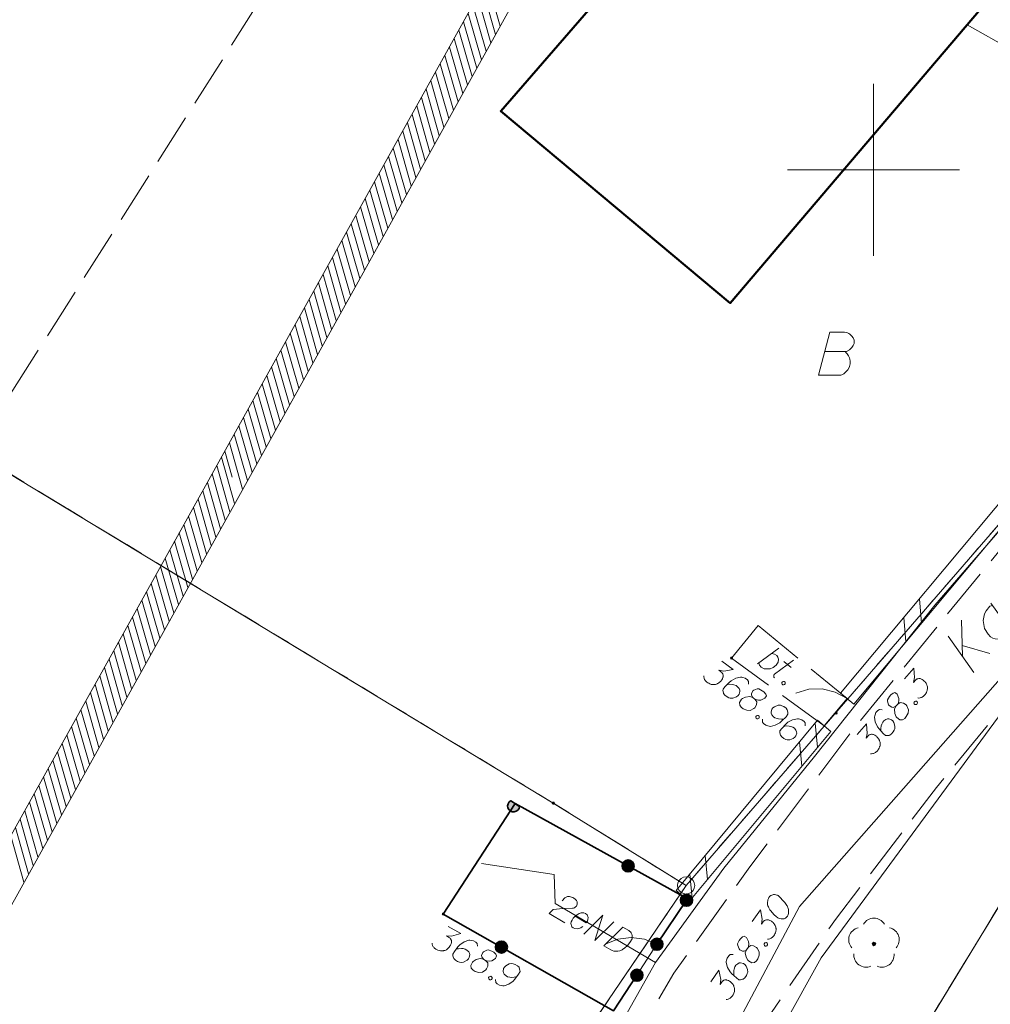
# Model space of a CAD drawing. Header units: metres. Extents: x 5555129 to 5555568, y 5636170 to 5636517.
# Tile 84 of 162: x 5555325 to 5555353, y 5636376 to 5636404. Entities that reach past the tile are written whole.
import ezdxf

# ---------------------------------------------------------------- set-up
doc = ezdxf.new("R2010")
doc.units = ezdxf.units.M
doc.header["$MEASUREMENT"] = 0
for name, pattern in [('03-linia 3 1', [2, 1.5, -0.5]), ('L_0_06', [2, 1.5, -0.5]), ('PRZER1-1', [2, 1, -1]), ('PRZER3-1', [4, 3, -1])]:
    doc.linetypes.add(name, pattern=pattern)
for name, color, linetype, lineweight in [('#digitalizacja', 7, 'Continuous', 18), ('#skartowane', 7, 'Continuous', 18), ('#zakres', 7, 'Continuous', 18), ('GELULI_O', 7, 'PRZER3-1', 18)]:
    doc.layers.add(name, color=color, linetype=linetype, lineweight=lineweight)
for name, color, linetype, lineweight, true_color in [('GEPPGD', 7, 'Continuous', 18, 0x008000), ('GESBZO', 7, 'Continuous', 50, 0x0a0909), ('GESDZI', 7, 'Continuous', 18, 0x0a0909), ('GESKKL', 7, 'PRZER3-1', 18, 0x008000), ('GESUZY', 7, 'PRZER1-1', 18, 0x008000), ('GESUZY_O', 7, 'PRZER1-1', 18, 0x008000), ('GULENN', 1, 'Continuous', 18, 0xff0000), ('GUPEPI', 1, 'Continuous', 18, 0xff0000)]:
    doc.layers.add(name, color=color, linetype=linetype, lineweight=lineweight, true_color=true_color)

# ---------------------------------------------------------------- blocks, each defined once
blk = doc.blocks.new('EPPGN')
blk.add_hatch(color=0).paths.add_polyline_path([(0, -0.09), (-0.027812, -0.085595), (-0.052901, -0.072812), (-0.072812, -0.052901), (-0.085595, -0.027812), (-0.09, 0), (-0.085595, 0.027812), (-0.072812, 0.052901), (-0.052901, 0.072812), (-0.027812, 0.085595), (0, 0.09), (0.027812, 0.085595), (0.052901, 0.072812), (0.072812, 0.052901), (0.085595, 0.027812), (0.09, 0), (0.085595, -0.027812), (0.072812, -0.052901), (0.052901, -0.072812), (0.027812, -0.085595)])
blk = doc.blocks.new('EPPGS')
at = {"color": 0, "flags": 128}
blk.add_lwpolyline([(0.5, 0), (0.475528, -0.154508), (0.404508, -0.293893), (0.293893, -0.404508), (0.154508, -0.475528), (0, -0.5), (-0.154508, -0.475528), (-0.293893, -0.404508), (-0.404508, -0.293893), (-0.475528, -0.154508), (-0.5, 0), (-0.475528, 0.154508), (-0.404508, 0.293893), (-0.293893, 0.404508), (-0.154508, 0.475528), (0, 0.5), (0.154508, 0.475528), (0.293893, 0.404508), (0.404508, 0.293893), (0.475528, 0.154508), (0.5, 0)], close=True, dxfattribs=at)
blk = doc.blocks.new('POINT')
blk.add_hatch(color=0).paths.add_polyline_path([(-0.000884, -0.0025), (-0.0025, -0.000884), (-0.0025, 0.000884), (0.000884, 0.0025), (0.0025, 0.000884), (0.0025, -0.000884), (0.000884, -0.0025)])
blk = doc.blocks.new('OBOP02_01')
at = {"linetype": 'Continuous', "lineweight": 18}
blk.add_hatch(color=0, dxfattribs=at).paths.add_polyline_path([(0, -0.1, 1), (0, 0.1, 1)])
at = {"color": 0, "linetype": 'Continuous', "lineweight": 18}
blk.add_circle((0, 0), 0.1, dxfattribs=at)
for centre, radius, start, end in [((0, 0.8), 0.7, 29.8459, 150.1541), ((-0.77, 0.25), 0.7, 101.6336, 222.6627), ((0.77, 0.25), 0.7, 317.3373, 78.3664), ((-0.46, -0.64), 0.71, 174.3693, 292.5572), ((0.46, -0.64), 0.71, 247.4428, 5.6307)]:
    blk.add_arc(centre, radius, start, end, dxfattribs=at)
blk = doc.blocks.new('*U327')
at = {"layer": '#skartowane', "color": 7, "linetype": 'ByBlock', "lineweight": 18}
blk.add_line((5555346.622, 5636385.639), (5555347.249, 5636386.095), dxfattribs=at)
at = {"layer": '#skartowane', "color": 7, "linetype": 'ByBlock', "lineweight": 18, "flags": 128}
blk.add_lwpolyline([(5555347.041, 5636385.945), (5555347.119, 5636385.927), (5555347.182, 5636385.883), (5555347.22, 5636385.836), (5555347.238, 5636385.775), (5555347.226, 5636385.686), (5555347.167, 5636385.604), (5555347.081, 5636385.537), (5555346.988, 5636385.499), (5555346.821, 5636385.499), (5555346.732, 5636385.549), (5555346.68, 5636385.607), (5555346.661, 5636385.668)], dxfattribs=at)
blk = doc.blocks.new('*U328')
at = {"layer": '#skartowane', "color": 7, "linetype": 'ByBlock', "lineweight": 18}
for p, q in [((5555347.117, 5636385.339), (5555347.669, 5636385.75)), ((5555347.387, 5636385.714), (5555347.606, 5636385.534))]:
    blk.add_line(p, q, dxfattribs=at)
at = {"layer": '#skartowane', "color": 7, "linetype": 'ByBlock', "lineweight": 18, "flags": 128}
blk.add_lwpolyline([(5555347.115, 5636385.234), (5555347.11, 5636385.241), (5555347.105, 5636385.247), (5555347.102, 5636385.255), (5555347.099, 5636385.262), (5555347.097, 5636385.27), (5555347.096, 5636385.278), (5555347.096, 5636385.286), (5555347.096, 5636385.294), (5555347.097, 5636385.302), (5555347.1, 5636385.31), (5555347.103, 5636385.318), (5555347.107, 5636385.325), (5555347.111, 5636385.331), (5555347.116, 5636385.338), (5555347.122, 5636385.343)], dxfattribs=at)
blk = doc.blocks.new('*U1685')
at = {"layer": 'GELULI_O', "color": 7, "linetype": 'ByBlock', "lineweight": 18}
for p, q in [((5555352.582, 5636385.852), (5555352.554, 5636386.911)), ((5555352.164, 5636386.442), (5555352.911, 5636385.386)), ((5555352.572, 5636386.179), (5555353.377, 5636385.946))]:
    blk.add_line(p, q, dxfattribs=at)
blk = doc.blocks.new('*U1686')
at = {"layer": 'GELULI_O', "color": 7, "linetype": 'ByBlock', "lineweight": 18}
blk.add_line((5555353.41, 5636387.403), (5555353.956, 5636386.642), dxfattribs=at)
at = {"layer": 'GELULI_O', "color": 7, "linetype": 'ByBlock', "lineweight": 18, "flags": 128}
blk.add_lwpolyline([(5555353.458, 5636387.337), (5555353.376, 5636387.316), (5555353.269, 5636387.187), (5555353.222, 5636387.099), (5555353.184, 5636386.9), (5555353.226, 5636386.673), (5555353.326, 5636386.5), (5555353.395, 5636386.43), (5555353.462, 5636386.387), (5555353.534, 5636386.366), (5555353.632, 5636386.361), (5555353.714, 5636386.382), (5555353.798, 5636386.453), (5555353.841, 5636386.52), (5555353.884, 5636386.586), (5555353.908, 5636386.708)], dxfattribs=at)

msp = doc.modelspace()

# ---------------------------------------------------------------- hatches: boundary and pattern name
at = {"layer": '#skartowane', "linetype": 'Continuous', "lineweight": 18}
h = msp.add_hatch(color=7, dxfattribs=at)
edge = h.paths.add_edge_path()
edge.add_arc((5555345.87, 5636385.81), 0.045, 0, 360)
h = msp.add_hatch(color=7, dxfattribs=at)
edge = h.paths.add_edge_path()
edge.add_arc((5555348.91, 5636384.21), 0.045, 0, 360)
at = {"layer": '#skartowane', "linetype": 'Continuous', "lineweight": 35}
msp.add_hatch(color=7, dxfattribs=at).paths.add_polyline_path([(5555339.71, 5636381.495), (5555339.45, 5636381.665, 1.64347)])
h = msp.add_hatch(color=7, dxfattribs=at)
edge = h.paths.add_edge_path()
edge.add_arc((5555342.863, 5636379.767), 0.175, 0, 360)
h = msp.add_hatch(color=7, dxfattribs=at)
edge = h.paths.add_edge_path()
edge.add_arc((5555344.56, 5636378.77), 0.175, 0, 360)
h = msp.add_hatch(color=7, dxfattribs=at)
edge = h.paths.add_edge_path()
edge.add_arc((5555344.56, 5636378.77), 0.175, 0, 360)
at = {"layer": '#skartowane', "linetype": 'Continuous', "lineweight": 18}
h = msp.add_hatch(color=7, dxfattribs=at)
edge = h.paths.add_edge_path()
edge.add_arc((5555337.49, 5636378.37), 0.045, 0, 360)
at = {"layer": '#skartowane', "linetype": 'Continuous', "lineweight": 35}
h = msp.add_hatch(color=7, dxfattribs=at)
edge = h.paths.add_edge_path()
edge.add_arc((5555343.7, 5636377.49), 0.175, 0, 360)
h = msp.add_hatch(color=7, dxfattribs=at)
edge = h.paths.add_edge_path()
edge.add_arc((5555339.179, 5636377.411), 0.175, 0, 360)
h = msp.add_hatch(color=7, dxfattribs=at)
edge = h.paths.add_edge_path()
edge.add_arc((5555343.12, 5636376.59), 0.175, 0, 360)

# ---------------------------------------------------------------- linework, layer by layer
at = {"layer": '#digitalizacja', "color": 1, "linetype": 'Continuous', "lineweight": 18}
msp.add_line((5555361.33, 5636399.34), (5555352.715, 5636404.218), dxfattribs=at)
at = {"layer": '#digitalizacja', "color": 5, "linetype": 'Continuous', "lineweight": 18, "flags": 128}
msp.add_lwpolyline([(5555407.558, 5636446.707), (5555404.272, 5636443.186), (5555399.619, 5636438.519), (5555394.658, 5636432.671), (5555389.343, 5636426.59), (5555383.867, 5636420.325), (5555376.743, 5636412.289), (5555370.792, 5636405.215), (5555363.981, 5636396.892), (5555347.841, 5636378.588), (5555342.113, 5636367.796), (5555339.77, 5636363.092), (5555337.162, 5636356.758), (5555333.91, 5636346.86)], dxfattribs=at)
at = {"layer": '#digitalizacja', "color": 1, "linetype": 'Continuous', "lineweight": 18, "flags": 128}
for points in [[(5555338.599, 5636379.843), (5555340.717, 5636379.519), (5555340.744, 5636378.68), (5555343.663, 5636376.961), (5555345.648, 5636379.706), (5555348.28, 5636382.953), (5555351.781, 5636387.35), (5555357.574, 5636394.029), (5555361.936, 5636399.059), (5555366.284, 5636403.889), (5555369.807, 5636408.006)], [(5555340.943, 5636378.758), (5555341.025, 5636378.84), (5555341.102, 5636378.877), (5555341.162, 5636378.876), (5555341.217, 5636378.864), (5555341.256, 5636378.848), (5555341.281, 5636378.833), (5555341.324, 5636378.801), (5555341.349, 5636378.773), (5555341.361, 5636378.759), (5555341.382, 5636378.726), (5555341.386, 5636378.696), (5555341.384, 5636378.67), (5555341.38, 5636378.652), (5555341.373, 5636378.628), (5555341.358, 5636378.603), (5555341.338, 5636378.58), (5555341.324, 5636378.568), (5555341.302, 5636378.554), (5555341.274, 5636378.542), (5555341.25, 5636378.536), (5555340.967, 5636378.532), (5555340.681, 5636378.501), (5555340.565, 5636378.385), (5555341.028, 5636378.112)], [(5555341.319, 5636378.304), (5555341.645, 5636378.112), (5555341.68, 5636378.16), (5555341.696, 5636378.212), (5555341.703, 5636378.269), (5555341.669, 5636378.351), (5555341.621, 5636378.386), (5555341.574, 5636378.4), (5555341.5, 5636378.402), (5555341.444, 5636378.388), (5555341.38, 5636378.35), (5555341.336, 5636378.321), (5555341.265, 5636378.247), (5555341.232, 5636378.191), (5555341.21, 5636378.142), (5555341.201, 5636378.092), (5555341.229, 5636378), (5555341.267, 5636377.971), (5555341.311, 5636377.952), (5555341.316, 5636377.949), (5555341.4, 5636377.941), (5555341.456, 5636377.955), (5555341.487, 5636377.972), (5555341.495, 5636377.974), (5555341.547, 5636378.005)], [(5555341.577, 5636377.788), (5555342.131, 5636378.333), (5555341.893, 5636377.602), (5555342.446, 5636378.147)], [(5555342.711, 5636377.991), (5555342.884, 5636377.889), (5555342.916, 5636377.863), (5555342.929, 5636377.849), (5555342.948, 5636377.824), (5555342.957, 5636377.805), (5555342.967, 5636377.785), (5555342.977, 5636377.745), (5555342.98, 5636377.716), (5555342.976, 5636377.65), (5555342.91, 5636377.538), (5555342.875, 5636377.49), (5555342.855, 5636377.467), (5555342.835, 5636377.445), (5555342.815, 5636377.423), (5555342.789, 5636377.403), (5555342.761, 5636377.379), (5555342.714, 5636377.345), (5555342.692, 5636377.33), (5555342.618, 5636377.298), (5555342.565, 5636377.289), (5555342.509, 5636377.287), (5555342.451, 5636377.294), (5555342.404, 5636377.308), (5555342.356, 5636377.33), (5555342.157, 5636377.447), (5555342.711, 5636377.991)], [(5555343.663, 5636376.961), (5555341.787, 5636373.642), (5555339.181, 5636368.786), (5555337.324, 5636364.823), (5555334.015, 5636356.755)]]:
    msp.add_lwpolyline(points, dxfattribs=at)
at = {"layer": '#skartowane', "color": 7, "linetype": 'Continuous', "lineweight": 18}
for p, q in [((5555361.018, 5636399.12), (5555349.038, 5636384.79)), ((5555361.402, 5636398.8), (5555349.422, 5636384.47)), ((5555351.394, 5636386.828), (5555351.331, 5636387.533)), ((5555350.94, 5636386.286), (5555350.877, 5636386.99)), ((5555349.422, 5636384.47), (5555349.038, 5636384.79)), ((5555349.23, 5636384.63), (5555348.56, 5636383.84)), ((5555348.368, 5636384), (5555344.258, 5636379.05)), ((5555348.367, 5636383.216), (5555348.302, 5636383.92)), ((5555348.752, 5636383.68), (5555348.368, 5636384)), ((5555348.752, 5636383.68), (5555344.642, 5636378.73)), ((5555347.915, 5636382.672), (5555347.85, 5636383.376)), ((5555345.173, 5636379.369), (5555345.107, 5636380.073)), ((5555344.721, 5636378.825), (5555344.656, 5636379.529)), ((5555344.642, 5636378.73), (5555344.258, 5636379.05)), ((5555343.7, 5636377.49), (5555343.12, 5636376.59))]:
    msp.add_line(p, q, dxfattribs=at)
at = {"layer": '#skartowane', "color": 7, "linetype": '03-linia 3 1', "lineweight": 18}
for p, q in [((5555345.87, 5636385.81), (5555346.64, 5636386.76)), ((5555346.64, 5636386.76), (5555349.23, 5636384.63)), ((5555348.56, 5636383.84), (5555345.87, 5636385.81))]:
    msp.add_line(p, q, dxfattribs=at)
at = {"layer": '#skartowane', "color": 7, "linetype": 'Continuous', "lineweight": 35}
msp.add_line((5555344.56, 5636378.77), (5555343.7, 5636377.49), dxfattribs=at)
at = {"layer": '#skartowane', "color": 7, "linetype": 'L_0_06', "lineweight": 18, "flags": 128}
msp.add_lwpolyline([(5555466.73, 5636461.06), (5555459.42, 5636465.04), (5555457.02, 5636465.41), (5555452.63, 5636465.61), (5555446.85, 5636465.37), (5555441.62, 5636464.51), (5555435.7, 5636462.77), (5555429.61, 5636460.27), (5555423.1, 5636457.3), (5555417.2, 5636453.95), (5555413.63, 5636451.67), (5555409.04, 5636447.68), (5555404.73, 5636443.33), (5555401.32, 5636439.67), (5555382.13, 5636416.99), (5555377.75, 5636411.8), (5555368.65, 5636401.73), (5555358.12, 5636389.68), (5555351.83, 5636382.05), (5555348.89, 5636378.21), (5555346.63, 5636374.93), (5555343.77, 5636370.29), (5555340.53, 5636363.52), (5555337.7, 5636355.88), (5555335.13, 5636347.53), (5555332.44, 5636339.45), (5555328.49, 5636328.74), (5555326.7, 5636324.3), (5555322.46, 5636312.61), (5555317.05, 5636297.8), (5555313.91, 5636289.91), (5555311.07, 5636291.5), (5555314.46, 5636298.64), (5555320.4, 5636315), (5555321.1, 5636318.34), (5555320.31, 5636318.97), (5555318.92, 5636319.26), (5555318.24, 5636323.4), (5555317.55, 5636325.21), (5555315.06, 5636326.83), (5555316.44, 5636329.16), (5555319.62, 5636328.9), (5555323.95, 5636328.36), (5555325.47, 5636329.83), (5555326.77, 5636332.37), (5555329.72, 5636340.51), (5555332.43, 5636348.61), (5555334.87, 5636356.71), (5555337.79, 5636364.47), (5555340.99, 5636371.16), (5555344.19, 5636376.65), (5555346.4, 5636379.74), (5555349.41, 5636383.74), (5555355.85, 5636391.61), (5555363.7, 5636400.4), (5555366.42, 5636403.59), (5555375.75, 5636414.19), (5555378.31, 5636418.36), (5555373.52, 5636420.79), (5555376.43, 5636424.38), (5555377.28, 5636425.23), (5555380.03, 5636423.16), (5555380.65, 5636423.75), (5555382.52, 5636422.14), (5555399.27, 5636441.57), (5555402.64, 5636445.3), (5555406.76, 5636449.37), (5555411.7, 5636453.77), (5555415.38, 5636456.22), (5555420.94, 5636459.52), (5555420.73, 5636460.05), (5555422.54, 5636460.95), (5555422.89, 5636460.42), (5555428.37, 5636462.98), (5555434.53, 5636465.46), (5555440.65, 5636467.74), (5555449.09, 5636469.87), (5555449.84, 5636470.61), (5555452.54, 5636472.11), (5555453.14, 5636471.36), (5555454.76, 5636472.78), (5555456.32, 5636474.81), (5555457.67, 5636477.44), (5555459.8, 5636481.39), (5555462.71, 5636485.66), (5555464.78, 5636483.78), (5555461.58, 5636479.17), (5555460.92, 5636476.08), (5555461.24, 5636473.64), (5555465.24, 5636467.56), (5555467.69, 5636464.02), (5555466.73, 5636461.06)], close=True, dxfattribs=at)
at = {"layer": '#skartowane', "color": 7, "linetype": 'Continuous', "lineweight": 18, "flags": 128}
for points in [[(5555345.586, 5636385.723), (5555345.919, 5636385.479), (5555345.643, 5636385.432), (5555345.5, 5636385.456), (5555345.586, 5636385.394), (5555345.601, 5636385.375), (5555345.607, 5636385.363), (5555345.613, 5636385.352), (5555345.619, 5636385.34), (5555345.628, 5636385.312), (5555345.627, 5636385.29), (5555345.626, 5636385.269), (5555345.62, 5636385.251), (5555345.606, 5636385.211), (5555345.589, 5636385.179), (5555345.579, 5636385.164), (5555345.565, 5636385.145), (5555345.539, 5636385.12), (5555345.521, 5636385.105), (5555345.502, 5636385.089), (5555345.487, 5636385.078), (5555345.475, 5636385.072), (5555345.463, 5636385.066), (5555345.451, 5636385.06), (5555345.431, 5636385.053), (5555345.403, 5636385.044), (5555345.378, 5636385.041), (5555345.362, 5636385.038), (5555345.341, 5636385.039), (5555345.319, 5636385.04), (5555345.293, 5636385.044), (5555345.28, 5636385.046), (5555345.24, 5636385.061), (5555345.208, 5636385.078), (5555345.185, 5636385.087), (5555345.152, 5636385.111), (5555345.117, 5636385.144), (5555345.107, 5636385.159), (5555345.096, 5636385.174), (5555345.085, 5636385.19), (5555345.078, 5636385.21), (5555345.07, 5636385.23), (5555345.06, 5636385.266), (5555345.06, 5636385.296)], [(5555350.898, 5636385.205), (5555351.165, 5636385.52), (5555351.192, 5636385.242), (5555351.158, 5636385.1), (5555351.227, 5636385.181), (5555351.246, 5636385.196), (5555351.259, 5636385.201), (5555351.271, 5636385.206), (5555351.283, 5636385.211), (5555351.312, 5636385.218), (5555351.333, 5636385.215), (5555351.354, 5636385.213), (5555351.371, 5636385.206), (5555351.41, 5636385.188), (5555351.441, 5636385.17), (5555351.455, 5636385.158), (5555351.473, 5636385.143), (5555351.496, 5636385.116), (5555351.51, 5636385.096), (5555351.524, 5636385.076), (5555351.534, 5636385.06), (5555351.539, 5636385.048), (5555351.544, 5636385.036), (5555351.55, 5636385.024), (5555351.556, 5636385.003), (5555351.562, 5636384.974), (5555351.564, 5636384.949), (5555351.565, 5636384.933), (5555351.563, 5636384.912), (5555351.561, 5636384.891), (5555351.554, 5636384.865), (5555351.551, 5636384.852), (5555351.533, 5636384.813), (5555351.515, 5636384.782), (5555351.504, 5636384.76), (5555351.478, 5636384.729), (5555351.442, 5636384.696), (5555351.426, 5636384.687), (5555351.411, 5636384.677), (5555351.395, 5636384.667), (5555351.374, 5636384.662), (5555351.354, 5636384.656), (5555351.317, 5636384.648), (5555351.287, 5636384.65)], [(5555346.361, 5636385.053), (5555346.361, 5636385.133), (5555346.329, 5636385.179), (5555346.262, 5636385.228), (5555346.201, 5636385.244), (5555346.165, 5636385.255), (5555346.131, 5636385.258), (5555345.992, 5636385.228), (5555345.855, 5636385.152), (5555345.796, 5636385.101), (5555345.676, 5636384.977), (5555345.623, 5636384.905), (5555345.621, 5636384.863), (5555345.632, 5636384.797), (5555345.639, 5636384.777), (5555345.676, 5636384.727), (5555345.738, 5636384.682), (5555345.793, 5636384.657), (5555345.833, 5636384.642), (5555345.908, 5636384.645), (5555346.012, 5636384.686), (5555346.061, 5636384.724), (5555346.089, 5636384.762), (5555346.111, 5636384.841), (5555346.109, 5636384.879), (5555346.09, 5636384.922), (5555346.043, 5636384.978), (5555346, 5636385.01), (5555345.937, 5636385.034), (5555345.893, 5636385.044), (5555345.808, 5636385.048), (5555345.762, 5636385.045), (5555345.737, 5636385.041)], [(5555347.402, 5636385.128), (5555347.425, 5636385.109), (5555347.431, 5636385.089), (5555347.43, 5636385.059), (5555347.411, 5636385.037), (5555347.382, 5636385.03), (5555347.361, 5636385.032), (5555347.338, 5636385.051), (5555347.332, 5636385.071), (5555347.333, 5636385.1), (5555347.352, 5636385.123), (5555347.381, 5636385.13), (5555347.402, 5636385.128)], [(5555346.489, 5636384.659), (5555346.556, 5636384.61), (5555346.579, 5636384.601), (5555346.653, 5636384.583), (5555346.724, 5636384.589), (5555346.838, 5636384.645), (5555346.882, 5636384.715), (5555346.866, 5636384.763), (5555346.81, 5636384.827), (5555346.762, 5636384.861), (5555346.661, 5636384.913), (5555346.615, 5636384.911), (5555346.515, 5636384.874), (5555346.493, 5636384.854), (5555346.45, 5636384.775), (5555346.448, 5636384.733), (5555346.489, 5636384.659), (5555346.399, 5636384.696), (5555346.275, 5636384.676), (5555346.185, 5636384.633), (5555346.163, 5636384.613), (5555346.101, 5636384.518), (5555346.109, 5636384.439), (5555346.152, 5636384.379), (5555346.21, 5636384.337), (5555346.318, 5636384.294), (5555346.416, 5636384.288), (5555346.521, 5636384.343), (5555346.547, 5636384.368), (5555346.598, 5636384.447), (5555346.609, 5636384.542), (5555346.556, 5636384.61)], [(5555350.649, 5636384.409), (5555350.703, 5636384.472), (5555350.713, 5636384.494), (5555350.737, 5636384.567), (5555350.735, 5636384.638), (5555350.688, 5636384.756), (5555350.621, 5636384.805), (5555350.572, 5636384.793), (5555350.505, 5636384.741), (5555350.466, 5636384.696), (5555350.407, 5636384.599), (5555350.407, 5636384.553), (5555350.436, 5636384.45), (5555350.455, 5636384.427), (5555350.53, 5636384.379), (5555350.572, 5636384.374), (5555350.649, 5636384.409), (5555350.606, 5636384.322), (5555350.616, 5636384.197), (5555350.653, 5636384.104), (5555350.672, 5636384.08), (5555350.761, 5636384.012), (5555350.841, 5636384.014), (5555350.905, 5636384.053), (5555350.95, 5636384.107), (5555351.001, 5636384.212), (5555351.013, 5636384.309), (5555350.967, 5636384.419), (5555350.944, 5636384.446), (5555350.868, 5636384.503), (5555350.774, 5636384.52), (5555350.703, 5636384.472)], [(5555351.176, 5636384.528), (5555351.195, 5636384.55), (5555351.215, 5636384.556), (5555351.245, 5636384.555), (5555351.267, 5636384.535), (5555351.274, 5636384.507), (5555351.271, 5636384.485), (5555351.252, 5636384.463), (5555351.232, 5636384.457), (5555351.202, 5636384.459), (5555351.18, 5636384.478), (5555351.173, 5636384.507), (5555351.176, 5636384.528)], [(5555346.768, 5636384.03), (5555346.768, 5636383.95), (5555346.8, 5636383.904), (5555346.867, 5636383.855), (5555346.929, 5636383.839), (5555346.964, 5636383.828), (5555346.998, 5636383.825), (5555347.137, 5636383.855), (5555347.274, 5636383.931), (5555347.333, 5636383.982), (5555347.454, 5636384.106), (5555347.506, 5636384.178), (5555347.508, 5636384.22), (5555347.498, 5636384.286), (5555347.49, 5636384.306), (5555347.453, 5636384.356), (5555347.391, 5636384.401), (5555347.336, 5636384.426), (5555347.296, 5636384.441), (5555347.221, 5636384.438), (5555347.117, 5636384.397), (5555347.068, 5636384.359), (5555347.04, 5636384.321), (5555347.019, 5636384.242), (5555347.02, 5636384.204), (5555347.04, 5636384.161), (5555347.086, 5636384.105), (5555347.129, 5636384.073), (5555347.192, 5636384.049), (5555347.236, 5636384.039), (5555347.321, 5636384.035), (5555347.367, 5636384.038), (5555347.392, 5636384.042)], [(5555350.247, 5636384.309), (5555350.167, 5636384.315), (5555350.119, 5636384.286), (5555350.065, 5636384.223), (5555350.045, 5636384.163), (5555350.031, 5636384.128), (5555350.026, 5636384.094), (5555350.046, 5636383.953), (5555350.112, 5636383.812), (5555350.159, 5636383.749), (5555350.274, 5636383.62), (5555350.342, 5636383.563), (5555350.384, 5636383.558), (5555350.45, 5636383.563), (5555350.471, 5636383.569), (5555350.523, 5636383.603), (5555350.572, 5636383.661), (5555350.602, 5636383.714), (5555350.619, 5636383.753), (5555350.621, 5636383.829), (5555350.588, 5636383.935), (5555350.554, 5636383.987), (5555350.518, 5636384.017), (5555350.44, 5636384.044), (5555350.403, 5636384.045), (5555350.358, 5636384.029), (5555350.298, 5636383.987), (5555350.264, 5636383.946), (5555350.236, 5636383.885), (5555350.222, 5636383.842), (5555350.213, 5636383.758), (5555350.212, 5636383.711), (5555350.214, 5636383.686)], [(5555346.645, 5636384.142), (5555346.669, 5636384.125), (5555346.676, 5636384.105), (5555346.677, 5636384.075), (5555346.659, 5636384.051), (5555346.631, 5636384.043), (5555346.61, 5636384.044), (5555346.586, 5636384.061), (5555346.579, 5636384.081), (5555346.578, 5636384.111), (5555346.596, 5636384.134), (5555346.624, 5636384.143), (5555346.645, 5636384.142)], [(5555348.014, 5636383.842), (5555348.014, 5636383.923), (5555347.982, 5636383.968), (5555347.915, 5636384.017), (5555347.854, 5636384.033), (5555347.818, 5636384.044), (5555347.784, 5636384.048), (5555347.645, 5636384.018), (5555347.509, 5636383.942), (5555347.449, 5636383.89), (5555347.329, 5636383.766), (5555347.276, 5636383.695), (5555347.274, 5636383.652), (5555347.285, 5636383.586), (5555347.292, 5636383.566), (5555347.329, 5636383.517), (5555347.391, 5636383.471), (5555347.446, 5636383.446), (5555347.486, 5636383.431), (5555347.562, 5636383.434), (5555347.665, 5636383.476), (5555347.714, 5636383.513), (5555347.742, 5636383.551), (5555347.764, 5636383.63), (5555347.762, 5636383.668), (5555347.743, 5636383.712), (5555347.696, 5636383.768), (5555347.653, 5636383.799), (5555347.59, 5636383.823), (5555347.546, 5636383.833), (5555347.461, 5636383.837), (5555347.415, 5636383.834), (5555347.39, 5636383.831)], [(5555349.523, 5636383.584), (5555349.79, 5636383.899), (5555349.817, 5636383.62), (5555349.783, 5636383.479), (5555349.852, 5636383.56), (5555349.871, 5636383.574), (5555349.884, 5636383.58), (5555349.896, 5636383.585), (5555349.908, 5636383.59), (5555349.937, 5636383.597), (5555349.958, 5636383.594), (5555349.979, 5636383.592), (5555349.996, 5636383.585), (5555350.035, 5636383.567), (5555350.066, 5636383.549), (5555350.08, 5636383.537), (5555350.098, 5636383.522), (5555350.121, 5636383.494), (5555350.135, 5636383.475), (5555350.149, 5636383.455), (5555350.159, 5636383.439), (5555350.164, 5636383.427), (5555350.169, 5636383.415), (5555350.175, 5636383.402), (5555350.181, 5636383.382), (5555350.187, 5636383.353), (5555350.189, 5636383.328), (5555350.191, 5636383.312), (5555350.188, 5636383.29), (5555350.186, 5636383.269), (5555350.179, 5636383.244), (5555350.176, 5636383.231), (5555350.158, 5636383.192), (5555350.14, 5636383.161), (5555350.129, 5636383.139), (5555350.103, 5636383.107), (5555350.067, 5636383.075), (5555350.052, 5636383.066), (5555350.036, 5636383.056), (5555350.02, 5636383.046), (5555349.999, 5636383.04), (5555349.979, 5636383.034), (5555349.942, 5636383.027), (5555349.912, 5636383.029)], [(5555346.965, 5636378.865), (5555346.958, 5636378.856), (5555346.943, 5636378.823), (5555346.934, 5636378.8), (5555346.929, 5636378.782), (5555346.922, 5636378.751), (5555346.917, 5636378.712), (5555346.915, 5636378.678), (5555346.917, 5636378.64), (5555346.927, 5636378.612), (5555346.941, 5636378.581), (5555346.955, 5636378.549), (5555346.974, 5636378.515), (5555346.987, 5636378.491), (5555347.01, 5636378.462), (5555347.048, 5636378.414), (5555347.111, 5636378.349), (5555347.163, 5636378.299), (5555347.216, 5636378.262), (5555347.258, 5636378.24), (5555347.316, 5636378.229), (5555347.35, 5636378.227), (5555347.396, 5636378.231), (5555347.435, 5636378.247), (5555347.45, 5636378.258), (5555347.475, 5636378.284), (5555347.492, 5636378.309), (5555347.514, 5636378.351), (5555347.528, 5636378.391), (5555347.53, 5636378.426), (5555347.529, 5636378.477), (5555347.525, 5636378.501), (5555347.518, 5636378.534), (5555347.509, 5636378.562), (5555347.501, 5636378.582), (5555347.484, 5636378.608), (5555347.477, 5636378.62), (5555347.46, 5636378.646), (5555347.437, 5636378.676), (5555347.415, 5636378.706), (5555347.398, 5636378.724), (5555347.387, 5636378.739), (5555347.371, 5636378.757), (5555347.334, 5636378.797), (5555347.313, 5636378.819), (5555347.292, 5636378.841), (5555347.262, 5636378.869), (5555347.221, 5636378.904), (5555347.206, 5636378.914), (5555347.184, 5636378.923), (5555347.161, 5636378.931), (5555347.122, 5636378.937), (5555347.092, 5636378.935), (5555347.067, 5636378.931), (5555347.04, 5636378.921), (5555347.016, 5636378.909), (5555347.001, 5636378.897), (5555346.987, 5636378.886), (5555346.965, 5636378.865)], [(5555346.472, 5636378.151), (5555346.707, 5636378.491), (5555346.762, 5636378.216), (5555346.742, 5636378.073), (5555346.802, 5636378.16), (5555346.82, 5636378.176), (5555346.832, 5636378.183), (5555346.843, 5636378.189), (5555346.855, 5636378.195), (5555346.883, 5636378.205), (5555346.904, 5636378.204), (5555346.925, 5636378.204), (5555346.943, 5636378.199), (5555346.984, 5636378.185), (5555347.016, 5636378.17), (5555347.031, 5636378.16), (5555347.051, 5636378.147), (5555347.076, 5636378.122), (5555347.093, 5636378.103), (5555347.109, 5636378.085), (5555347.12, 5636378.07), (5555347.126, 5636378.059), (5555347.133, 5636378.047), (5555347.139, 5636378.035), (5555347.147, 5636378.016), (5555347.156, 5636377.988), (5555347.161, 5636377.963), (5555347.164, 5636377.947), (5555347.163, 5636377.925), (5555347.163, 5636377.904), (5555347.159, 5636377.878), (5555347.158, 5636377.865), (5555347.144, 5636377.824), (5555347.129, 5636377.792), (5555347.12, 5636377.769), (5555347.097, 5636377.735), (5555347.065, 5636377.699), (5555347.05, 5636377.688), (5555347.035, 5636377.677), (5555347.02, 5636377.665), (5555347.001, 5636377.658), (5555346.981, 5636377.65), (5555346.945, 5636377.639), (5555346.915, 5636377.638)], [(5555337.635, 5636378.008), (5555337.995, 5636377.804), (5555337.726, 5636377.726), (5555337.581, 5636377.733), (5555337.673, 5636377.681), (5555337.691, 5636377.664), (5555337.698, 5636377.653), (5555337.706, 5636377.642), (5555337.713, 5636377.631), (5555337.725, 5636377.604), (5555337.726, 5636377.583), (5555337.728, 5636377.561), (5555337.724, 5636377.543), (5555337.714, 5636377.501), (5555337.702, 5636377.468), (5555337.693, 5636377.452), (5555337.682, 5636377.432), (5555337.659, 5636377.404), (5555337.642, 5636377.386), (5555337.625, 5636377.368), (5555337.611, 5636377.356), (5555337.6, 5636377.349), (5555337.589, 5636377.341), (5555337.579, 5636377.334), (5555337.56, 5636377.324), (5555337.532, 5636377.313), (5555337.508, 5636377.306), (5555337.492, 5636377.301), (5555337.471, 5636377.3), (5555337.45, 5636377.298), (5555337.423, 5636377.3), (5555337.41, 5636377.3), (5555337.368, 5636377.311), (5555337.335, 5636377.323), (5555337.311, 5636377.33), (5555337.275, 5636377.35), (5555337.237, 5636377.378), (5555337.225, 5636377.392), (5555337.212, 5636377.406), (5555337.2, 5636377.42), (5555337.19, 5636377.439), (5555337.18, 5636377.458), (5555337.166, 5636377.493), (5555337.163, 5636377.522)], [(5555338.483, 5636377.432), (5555338.474, 5636377.512), (5555338.436, 5636377.553), (5555338.364, 5636377.594), (5555338.301, 5636377.603), (5555338.265, 5636377.61), (5555338.23, 5636377.609), (5555338.096, 5636377.563), (5555337.969, 5636377.472), (5555337.916, 5636377.414), (5555337.811, 5636377.277), (5555337.767, 5636377.2), (5555337.77, 5636377.157), (5555337.788, 5636377.093), (5555337.798, 5636377.074), (5555337.84, 5636377.029), (5555337.907, 5636376.991), (5555337.964, 5636376.972), (5555338.006, 5636376.962), (5555338.081, 5636376.974), (5555338.179, 5636377.027), (5555338.223, 5636377.07), (5555338.246, 5636377.111), (5555338.259, 5636377.192), (5555338.253, 5636377.23), (5555338.228, 5636377.271), (5555338.176, 5636377.321), (5555338.129, 5636377.347), (5555338.064, 5636377.364), (5555338.019, 5636377.369), (5555337.934, 5636377.363), (5555337.889, 5636377.355), (5555337.865, 5636377.348)], [(5555346.304, 5636377.334), (5555346.351, 5636377.402), (5555346.36, 5636377.425), (5555346.376, 5636377.5), (5555346.367, 5636377.571), (5555346.308, 5636377.683), (5555346.237, 5636377.725), (5555346.189, 5636377.708), (5555346.127, 5636377.65), (5555346.094, 5636377.601), (5555346.045, 5636377.499), (5555346.049, 5636377.453), (5555346.088, 5636377.354), (5555346.109, 5636377.332), (5555346.189, 5636377.292), (5555346.232, 5636377.291), (5555346.304, 5636377.334), (5555346.27, 5636377.243), (5555346.293, 5636377.12), (5555346.339, 5636377.031), (5555346.36, 5636377.009), (5555346.456, 5636376.95), (5555346.534, 5636376.96), (5555346.594, 5636377.005), (5555346.634, 5636377.064), (5555346.674, 5636377.173), (5555346.677, 5636377.271), (5555346.619, 5636377.375), (5555346.594, 5636377.4), (5555346.512, 5636377.449), (5555346.418, 5636377.457), (5555346.351, 5636377.402)], [(5555338.656, 5636377.055), (5555338.728, 5636377.014), (5555338.751, 5636377.008), (5555338.828, 5636376.998), (5555338.897, 5636377.013), (5555339.004, 5636377.082), (5555339.039, 5636377.156), (5555339.018, 5636377.203), (5555338.955, 5636377.259), (5555338.904, 5636377.288), (5555338.797, 5636377.328), (5555338.752, 5636377.32), (5555338.657, 5636377.272), (5555338.637, 5636377.249), (5555338.604, 5636377.166), (5555338.607, 5636377.124), (5555338.656, 5636377.055), (5555338.562, 5636377.081), (5555338.441, 5636377.048), (5555338.357, 5636376.994), (5555338.337, 5636376.971), (5555338.287, 5636376.871), (5555338.304, 5636376.793), (5555338.354, 5636376.738), (5555338.415, 5636376.703), (5555338.527, 5636376.673), (5555338.626, 5636376.678), (5555338.724, 5636376.745), (5555338.747, 5636376.773), (5555338.788, 5636376.858), (5555338.788, 5636376.953), (5555338.728, 5636377.014)], [(5555346.816, 5636377.505), (5555346.833, 5636377.529), (5555346.853, 5636377.537), (5555346.882, 5636377.538), (5555346.907, 5636377.521), (5555346.916, 5636377.493), (5555346.916, 5636377.472), (5555346.899, 5636377.448), (5555346.879, 5636377.44), (5555346.85, 5636377.439), (5555346.825, 5636377.455), (5555346.816, 5636377.484), (5555346.816, 5636377.505)], [(5555345.914, 5636377.194), (5555345.834, 5636377.192), (5555345.789, 5636377.159), (5555345.742, 5636377.091), (5555345.728, 5636377.029), (5555345.718, 5636376.993), (5555345.715, 5636376.958), (5555345.749, 5636376.82), (5555345.829, 5636376.686), (5555345.882, 5636376.628), (5555346.01, 5636376.511), (5555346.083, 5636376.461), (5555346.126, 5636376.461), (5555346.191, 5636376.473), (5555346.211, 5636376.481), (5555346.259, 5636376.519), (5555346.303, 5636376.582), (5555346.326, 5636376.638), (5555346.34, 5636376.678), (5555346.335, 5636376.754), (5555346.291, 5636376.856), (5555346.252, 5636376.904), (5555346.213, 5636376.931), (5555346.133, 5636376.95), (5555346.095, 5636376.948), (5555346.052, 5636376.927), (5555345.998, 5636376.879), (5555345.967, 5636376.835), (5555345.945, 5636376.771), (5555345.936, 5636376.727), (5555345.935, 5636376.642), (5555345.939, 5636376.596), (5555345.944, 5636376.571)], [(5555339.006, 5636376.463), (5555339.015, 5636376.383), (5555339.052, 5636376.341), (5555339.124, 5636376.3), (5555339.187, 5636376.292), (5555339.224, 5636376.285), (5555339.258, 5636376.286), (5555339.393, 5636376.331), (5555339.519, 5636376.422), (5555339.572, 5636376.48), (5555339.677, 5636376.618), (5555339.721, 5636376.695), (5555339.718, 5636376.737), (5555339.7, 5636376.802), (5555339.691, 5636376.821), (5555339.648, 5636376.865), (5555339.581, 5636376.903), (5555339.524, 5636376.922), (5555339.483, 5636376.932), (5555339.408, 5636376.92), (5555339.31, 5636376.867), (5555339.265, 5636376.825), (5555339.242, 5636376.784), (5555339.23, 5636376.702), (5555339.236, 5636376.665), (5555339.26, 5636376.624), (5555339.313, 5636376.573), (5555339.359, 5636376.547), (5555339.424, 5636376.531), (5555339.469, 5636376.526), (5555339.554, 5636376.532), (5555339.599, 5636376.54), (5555339.623, 5636376.547)], [(5555345.266, 5636376.4), (5555345.501, 5636376.74), (5555345.556, 5636376.466), (5555345.535, 5636376.322), (5555345.596, 5636376.41), (5555345.614, 5636376.426), (5555345.626, 5636376.432), (5555345.637, 5636376.439), (5555345.649, 5636376.445), (5555345.677, 5636376.454), (5555345.698, 5636376.454), (5555345.719, 5636376.454), (5555345.737, 5636376.449), (5555345.778, 5636376.435), (5555345.81, 5636376.42), (5555345.825, 5636376.409), (5555345.844, 5636376.396), (5555345.87, 5636376.371), (5555345.886, 5636376.353), (5555345.903, 5636376.335), (5555345.914, 5636376.32), (5555345.92, 5636376.308), (5555345.926, 5636376.297), (5555345.933, 5636376.285), (5555345.941, 5636376.265), (5555345.95, 5636376.237), (5555345.955, 5636376.213), (5555345.958, 5636376.196), (5555345.957, 5636376.175), (5555345.957, 5636376.154), (5555345.953, 5636376.127), (5555345.952, 5636376.114), (5555345.938, 5636376.074), (5555345.923, 5636376.041), (5555345.914, 5636376.018), (5555345.891, 5636375.984), (5555345.859, 5636375.949), (5555345.844, 5636375.937), (5555345.829, 5636375.926), (5555345.814, 5636375.915), (5555345.794, 5636375.907), (5555345.775, 5636375.899), (5555345.738, 5636375.888), (5555345.709, 5636375.887)], [(5555338.87, 5636376.56), (5555338.896, 5636376.545), (5555338.906, 5636376.526), (5555338.91, 5636376.497), (5555338.895, 5636376.471), (5555338.868, 5636376.459), (5555338.847, 5636376.458), (5555338.821, 5636376.472), (5555338.811, 5636376.491), (5555338.808, 5636376.521), (5555338.822, 5636376.547), (5555338.849, 5636376.558), (5555338.87, 5636376.56)]]:
    msp.add_lwpolyline(points, dxfattribs=at)
at = {"layer": '#skartowane', "color": 7, "flags": 128}
for points in [[(5555347.739, 5636384.794), (5555348.115, 5636384.904), (5555348.507, 5636384.912), (5555348.887, 5636384.819), (5555349.23, 5636384.63)], [(5555342.2, 5636377.492), (5555342.562, 5636377.641), (5555342.95, 5636377.692), (5555343.338, 5636377.64), (5555343.7, 5636377.49)]]:
    msp.add_lwpolyline(points, dxfattribs=at)
at = {"layer": '#skartowane', "color": 7, "linetype": 'Continuous', "lineweight": 35, "flags": 128}
msp.add_lwpolyline([(5555339.71, 5636381.495), (5555339.45, 5636381.665, 1.64347), (5555339.71, 5636381.495)], format="xyb", close=True, dxfattribs=at)
msp.add_lwpolyline([(5555343.12, 5636376.59), (5555342.44, 5636375.56), (5555337.49, 5636378.37), (5555339.58, 5636381.58), (5555344.45, 5636378.89), (5555344.56, 5636378.77)], dxfattribs=at)
at = {"layer": '#skartowane', "color": 7, "linetype": 'Continuous', "lineweight": 35}
for centre in [(5555342.863, 5636379.767), (5555344.56, 5636378.77), (5555344.56, 5636378.77), (5555343.7, 5636377.49), (5555339.179, 5636377.411), (5555343.12, 5636376.59)]:
    msp.add_circle(centre, 0.175, dxfattribs=at)
at = {"layer": '#skartowane', "color": 96}
msp.add_point((5555350.01, 5636377.5), dxfattribs=at)
at = {"layer": '#zakres', "color": 134, "linetype": 'Continuous', "lineweight": 18}
for p, q in [((5555339.263, 5636406.443), (5555330.863, 5636391.343)), ((5555340.137, 5636405.957), (5555331.737, 5636390.857)), ((5555339.143, 5636404.181), (5555338.759, 5636405.527)), ((5555339.007, 5636403.936), (5555338.623, 5636405.283)), ((5555338.735, 5636403.447), (5555338.351, 5636404.793)), ((5555338.871, 5636403.692), (5555338.487, 5636405.038)), ((5555338.599, 5636403.202), (5555338.215, 5636404.549)), ((5555338.463, 5636402.958), (5555338.079, 5636404.304)), ((5555338.327, 5636402.713), (5555337.943, 5636404.059)), ((5555338.19, 5636402.468), (5555337.807, 5636403.815)), ((5555338.054, 5636402.224), (5555337.67, 5636403.57)), ((5555337.782, 5636401.734), (5555337.398, 5636403.081)), ((5555337.918, 5636401.979), (5555337.534, 5636403.325)), ((5555337.646, 5636401.489), (5555337.262, 5636402.836)), ((5555337.51, 5636401.245), (5555337.126, 5636402.591)), ((5555337.374, 5636401), (5555336.99, 5636402.346)), ((5555337.238, 5636400.755), (5555336.854, 5636402.102)), ((5555337.102, 5636400.511), (5555336.718, 5636401.857)), ((5555336.829, 5636400.021), (5555336.445, 5636401.368)), ((5555336.965, 5636400.266), (5555336.582, 5636401.612)), ((5555336.693, 5636399.777), (5555336.309, 5636401.123)), ((5555336.557, 5636399.532), (5555336.173, 5636400.878)), ((5555336.421, 5636399.287), (5555336.037, 5636400.634)), ((5555336.285, 5636399.043), (5555335.901, 5636400.389)), ((5555336.149, 5636398.798), (5555335.765, 5636400.144)), ((5555335.876, 5636398.309), (5555335.493, 5636399.655)), ((5555336.013, 5636398.553), (5555335.629, 5636399.9)), ((5555335.74, 5636398.064), (5555335.356, 5636399.41)), ((5555335.604, 5636397.819), (5555335.22, 5636399.166)), ((5555335.468, 5636397.574), (5555335.084, 5636398.921)), ((5555335.332, 5636397.33), (5555334.948, 5636398.676)), ((5555335.196, 5636397.085), (5555334.812, 5636398.431)), ((5555334.924, 5636396.596), (5555334.54, 5636397.942)), ((5555335.06, 5636396.84), (5555334.676, 5636398.187)), ((5555334.788, 5636396.351), (5555334.404, 5636397.697)), ((5555334.651, 5636396.106), (5555334.268, 5636397.453)), ((5555334.515, 5636395.862), (5555334.131, 5636397.208)), ((5555334.379, 5636395.617), (5555333.995, 5636396.963)), ((5555334.243, 5636395.372), (5555333.859, 5636396.719)), ((5555333.971, 5636394.883), (5555333.587, 5636396.229)), ((5555334.107, 5636395.128), (5555333.723, 5636396.474)), ((5555333.835, 5636394.638), (5555333.451, 5636395.985)), ((5555333.699, 5636394.394), (5555333.315, 5636395.74)), ((5555333.562, 5636394.149), (5555333.179, 5636395.495)), ((5555333.426, 5636393.904), (5555333.042, 5636395.251)), ((5555333.29, 5636393.659), (5555332.906, 5636395.006)), ((5555333.018, 5636393.17), (5555332.634, 5636394.516)), ((5555333.154, 5636393.415), (5555332.77, 5636394.761)), ((5555332.882, 5636392.925), (5555332.498, 5636394.272)), ((5555332.746, 5636392.681), (5555332.362, 5636394.027)), ((5555332.61, 5636392.436), (5555332.226, 5636393.782)), ((5555332.474, 5636392.191), (5555332.09, 5636393.538)), ((5555332.201, 5636391.702), (5555331.817, 5636393.048)), ((5555332.337, 5636391.947), (5555331.954, 5636393.293)), ((5555332.065, 5636391.457), (5555331.681, 5636392.804)), ((5555331.929, 5636391.213), (5555331.545, 5636392.559)), ((5555331.793, 5636390.968), (5555331.409, 5636392.314)), ((5555331.657, 5636390.723), (5555331.273, 5636392.07)), ((5555331.424, 5636390.304), (5555331.04, 5636391.651)), ((5555331.352, 5636391.071), (5555331.137, 5636391.825)), ((5555330.863, 5636391.343), (5555322.463, 5636376.243)), ((5555331.288, 5636390.06), (5555330.904, 5636391.406)), ((5555331.152, 5636389.815), (5555330.768, 5636391.161)), ((5555331.737, 5636390.857), (5555323.337, 5636375.757)), ((5555331.016, 5636389.57), (5555330.632, 5636390.917)), ((5555330.879, 5636389.326), (5555330.496, 5636390.672)), ((5555330.743, 5636389.081), (5555330.359, 5636390.427)), ((5555330.471, 5636388.592), (5555330.087, 5636389.938)), ((5555330.607, 5636388.836), (5555330.223, 5636390.183)), ((5555330.335, 5636388.347), (5555329.951, 5636389.693)), ((5555330.199, 5636388.102), (5555329.815, 5636389.449)), ((5555330.063, 5636387.858), (5555329.679, 5636389.204)), ((5555329.927, 5636387.613), (5555329.543, 5636388.959)), ((5555329.654, 5636387.124), (5555329.27, 5636388.47)), ((5555329.79, 5636387.368), (5555329.407, 5636388.715)), ((5555329.518, 5636386.879), (5555329.134, 5636388.225)), ((5555329.382, 5636386.634), (5555328.998, 5636387.981)), ((5555329.246, 5636386.389), (5555328.862, 5636387.736)), ((5555329.11, 5636386.145), (5555328.726, 5636387.491)), ((5555328.974, 5636385.9), (5555328.59, 5636387.246)), ((5555328.702, 5636385.411), (5555328.318, 5636386.757)), ((5555328.838, 5636385.655), (5555328.454, 5636387.002)), ((5555328.565, 5636385.166), (5555328.182, 5636386.512)), ((5555328.429, 5636384.921), (5555328.045, 5636386.268)), ((5555328.293, 5636384.677), (5555327.909, 5636386.023)), ((5555328.157, 5636384.432), (5555327.773, 5636385.778)), ((5555328.021, 5636384.187), (5555327.637, 5636385.534)), ((5555327.749, 5636383.698), (5555327.365, 5636385.044)), ((5555327.885, 5636383.943), (5555327.501, 5636385.289)), ((5555327.613, 5636383.453), (5555327.229, 5636384.8)), ((5555327.476, 5636383.209), (5555327.093, 5636384.555)), ((5555327.34, 5636382.964), (5555326.956, 5636384.31)), ((5555327.204, 5636382.719), (5555326.82, 5636384.066)), ((5555327.068, 5636382.474), (5555326.684, 5636383.821)), ((5555326.796, 5636381.985), (5555326.412, 5636383.331)), ((5555326.932, 5636382.23), (5555326.548, 5636383.576)), ((5555326.66, 5636381.74), (5555326.276, 5636383.087)), ((5555326.524, 5636381.496), (5555326.14, 5636382.842)), ((5555326.388, 5636381.251), (5555326.004, 5636382.597)), ((5555326.251, 5636381.006), (5555325.868, 5636382.353)), ((5555326.115, 5636380.762), (5555325.731, 5636382.108)), ((5555325.843, 5636380.272), (5555325.459, 5636381.619)), ((5555325.979, 5636380.517), (5555325.595, 5636381.863)), ((5555325.707, 5636380.028), (5555325.323, 5636381.374)), ((5555325.571, 5636379.783), (5555325.187, 5636381.129)), ((5555325.435, 5636379.538), (5555325.051, 5636380.885)), ((5555325.299, 5636379.294), (5555324.915, 5636380.64))]:
    msp.add_line(p, q, dxfattribs=at)
at = {"color": 7, "linetype": 'Continuous', "lineweight": 18, "flags": 128}
for points in [[(5555350, 5636397.5), (5555350, 5636402.5)], [(5555347.5, 5636400), (5555352.5, 5636400)]]:
    msp.add_lwpolyline(points, dxfattribs=at)
at = {"layer": 'GESBZO', "color": 7, "linetype": 'Continuous', "lineweight": 50, "flags": 128}
msp.add_lwpolyline([(5555340.37, 5636411.64), (5555344.26, 5636416.21), (5555351.69, 5636409.95), (5555352.64, 5636411.05), (5555351.56, 5636412.11), (5555355.67, 5636416.82), (5555361.99, 5636411.47), (5555357.95, 5636406.66), (5555355.87, 5636408.37), (5555354.93, 5636407.28), (5555355.16, 5636407.09), (5555345.83, 5636396.13), (5555339.16, 5636401.71), (5555344.65, 5636408.03), (5555340.37, 5636411.64)], close=True, dxfattribs=at)
at = {"layer": 'GESDZI', "color": 96, "linetype": 'Continuous', "lineweight": 18, "flags": 128}
for points in [[(5555274.997, 5636234.98), (5555279.944, 5636236.523), (5555284.476, 5636241.337), (5555311.27, 5636293.99), (5555320.16, 5636317.28), (5555322.368, 5636323.208), (5555323.59, 5636326.49), (5555326.04, 5636333.05), (5555329.61, 5636344.98), (5555332.15, 5636353.64), (5555334.3, 5636361.82), (5555338.11, 5636369.71), (5555344.55, 5636379.2), (5555375.95, 5636415.45), (5555379.69, 5636419.03), (5555405.333, 5636448.297), (5555411.98, 5636454.27), (5555423.54, 5636462.48), (5555437.099, 5636466.554), (5555448.915, 5636470.374), (5555453.72, 5636472.454), (5555460.799, 5636470.534), (5555464.253, 5636468.493)], [(5555464.253, 5636468.493), (5555468.332, 5636465.003), (5555467.116, 5636460.589), (5555457.224, 5636464.58), (5555451.868, 5636465.418), (5555446.84, 5636464.597), (5555437.185, 5636462.46), (5555430.383, 5636458.569), (5555420.669, 5636454.714), (5555413.799, 5636449.56), (5555402.789, 5636438.708), (5555389.734, 5636423.873), (5555383.39, 5636416.92), (5555384.32, 5636411.24), (5555356.08, 5636382.6), (5555342.54, 5636360.36), (5555325.26, 5636314.3)], [(5555341.097, 5636435.293), (5555375.95, 5636415.45), (5555344.55, 5636379.2), (5555340.688, 5636381.595), (5555311.77, 5636399.097)], [(5555325.26, 5636314.3), (5555342.54, 5636360.36), (5555356.08, 5636382.6), (5555384.32, 5636411.24), (5555401.076, 5636390.282), (5555395.519, 5636378.339), (5555392.657, 5636365.659), (5555388.979, 5636354.029)], [(5555311.77, 5636399.097), (5555340.688, 5636381.595), (5555344.55, 5636379.2), (5555338.11, 5636369.71), (5555334.3, 5636361.82), (5555332.15, 5636353.64), (5555329.61, 5636344.98), (5555326.04, 5636333.05), (5555323.59, 5636326.49), (5555316.934, 5636329.907), (5555298.285, 5636342.798), (5555293.96, 5636346.031), (5555287.871, 5636350.143)]]:
    msp.add_lwpolyline(points, dxfattribs=at)
at = {"layer": 'GESKKL', "color": 96, "linetype": 'PRZER3-1', "lineweight": 18, "ltscale": 0.5, "true_color": 0x008000}
for points in [[(5555311.77, 5636399.102), (5555323.84, 5636391.8), (5555348.68, 5636430.98)], [(5555388.979, 5636354.029), (5555392.657, 5636365.659), (5555395.519, 5636378.339), (5555401.076, 5636390.282), (5555384.32, 5636411.24), (5555356.08, 5636382.6), (5555342.54, 5636360.36), (5555325.26, 5636314.3), (5555327.28, 5636313.21), (5555358.339, 5636293.784), (5555360.401, 5636298.993), (5555368.852, 5636315.791), (5555371.456, 5636320.171)], [(5555328.029, 5636339.695), (5555329.61, 5636344.98), (5555332.15, 5636353.64), (5555334.3, 5636361.82), (5555338.11, 5636369.71), (5555344.55, 5636379.2), (5555340.688, 5636381.595), (5555323.84, 5636391.8), (5555311.77, 5636399.102)]]:
    msp.add_lwpolyline(points, dxfattribs=at)
at = {"layer": 'GESUZY', "color": 96, "linetype": 'PRZER1-1', "lineweight": 18, "ltscale": 0.5, "true_color": 0x008000}
for points in [[(5555405.333, 5636448.297), (5555379.69, 5636419.03), (5555375.95, 5636415.45), (5555344.55, 5636379.2), (5555338.11, 5636369.71), (5555334.3, 5636361.82), (5555332.15, 5636353.64)], [(5555325.26, 5636314.3), (5555342.54, 5636360.36), (5555356.08, 5636382.6), (5555384.32, 5636411.24)], [(5555388.979, 5636354.029), (5555392.657, 5636365.659), (5555395.519, 5636378.339), (5555401.076, 5636390.282), (5555384.32, 5636411.24), (5555356.08, 5636382.6), (5555342.54, 5636360.36), (5555325.26, 5636314.3), (5555327.28, 5636313.21), (5555358.339, 5636293.784), (5555360.401, 5636298.993), (5555368.852, 5636315.791), (5555371.456, 5636320.171)], [(5555328.029, 5636339.695), (5555329.61, 5636344.98), (5555332.15, 5636353.64), (5555334.3, 5636361.82), (5555338.11, 5636369.71), (5555344.55, 5636379.2), (5555340.688, 5636381.595), (5555323.84, 5636391.8), (5555311.77, 5636399.102)]]:
    msp.add_lwpolyline(points, dxfattribs=at)
at = {"layer": 'GESUZY_O', "color": 96, "linetype": 'Continuous', "lineweight": 18, "true_color": 0x008000, "flags": 128}
msp.add_lwpolyline([(5555348.584, 5636394.716), (5555349.174, 5636394.716), (5555349.214, 5636394.725), (5555349.302, 5636394.765), (5555349.371, 5636394.834), (5555349.41, 5636394.893), (5555349.43, 5636394.952), (5555349.43, 5636394.981), (5555349.43, 5636395.021), (5555349.43, 5636395.05), (5555349.41, 5636395.119), (5555349.371, 5636395.168), (5555349.312, 5636395.227), (5555349.282, 5636395.247), (5555349.243, 5636395.267), (5555349.214, 5636395.277), (5555349.155, 5636395.287), (5555348.731, 5636395.287), (5555348.397, 5636394.037), (5555349.046, 5636394.037), (5555349.076, 5636394.046), (5555349.135, 5636394.076), (5555349.164, 5636394.096), (5555349.253, 5636394.184), (5555349.292, 5636394.253), (5555349.302, 5636394.283), (5555349.322, 5636394.361), (5555349.322, 5636394.44), (5555349.312, 5636394.499), (5555349.302, 5636394.539), (5555349.273, 5636394.598), (5555349.233, 5636394.657), (5555349.214, 5636394.676), (5555349.174, 5636394.716)], dxfattribs=at)
at = {"layer": 'GULENN', "color": 1, "linetype": 'Continuous', "lineweight": 18, "true_color": 0xff0000, "flags": 128}
msp.add_lwpolyline([(5555305.505, 5636281.74), (5555310.95, 5636292.03), (5555311.4, 5636292.81), (5555313.3, 5636296.19), (5555317.83, 5636308.64), (5555320.12, 5636315.12), (5555321.05, 5636318.7), (5555324.99, 5636317.82), (5555325.46, 5636318.77), (5555330.45, 5636332.92), (5555333.07, 5636339.41), (5555335.66, 5636347.35), (5555336.26, 5636350.83), (5555340.12, 5636361.93), (5555345.05, 5636370.93), (5555348.48, 5636377.1), (5555354.25, 5636384.94), (5555359.73, 5636391.01), (5555379.46, 5636412.66), (5555385.36, 5636419.22), (5555390.59, 5636425.39)], dxfattribs=at)

# ---------------------------------------------------------------- block references
at = {"layer": '#skartowane', "color": 7, "linetype": 'Continuous', "lineweight": 18}
for name in ['*U327', '*U328']:
    msp.add_blockref(name, (0, 0), dxfattribs=at)
at = {"layer": '#skartowane', "color": 96, "linetype": 'Continuous', "xscale": 0.5, "yscale": 0.5, "zscale": 0.5}
msp.add_blockref('OBOP02_01', (5555350.01, 5636377.5), dxfattribs=at)
at = {"layer": 'GELULI_O', "color": 7, "linetype": 'Continuous', "lineweight": 18}
for name in ['*U1686', '*U1685']:
    msp.add_blockref(name, (0, 0), dxfattribs=at)
at = {"layer": 'GEPPGD', "color": 96, "lineweight": 18, "true_color": 0x008000, "xscale": 0.5, "yscale": 0.5, "zscale": 0.5, "rotation": 90}
for name, p in [('EPPGN', (5555340.688, 5636381.595)), ('EPPGS', (5555344.55, 5636379.2))]:
    msp.add_blockref(name, p, dxfattribs=at)
at = {"layer": 'GUPEPI', "color": 1, "lineweight": 18, "true_color": 0xff0000, "rotation": 90}
msp.add_blockref('POINT', (5555348.48, 5636377.1), dxfattribs=at)

doc.saveas('drawing.dxf')
